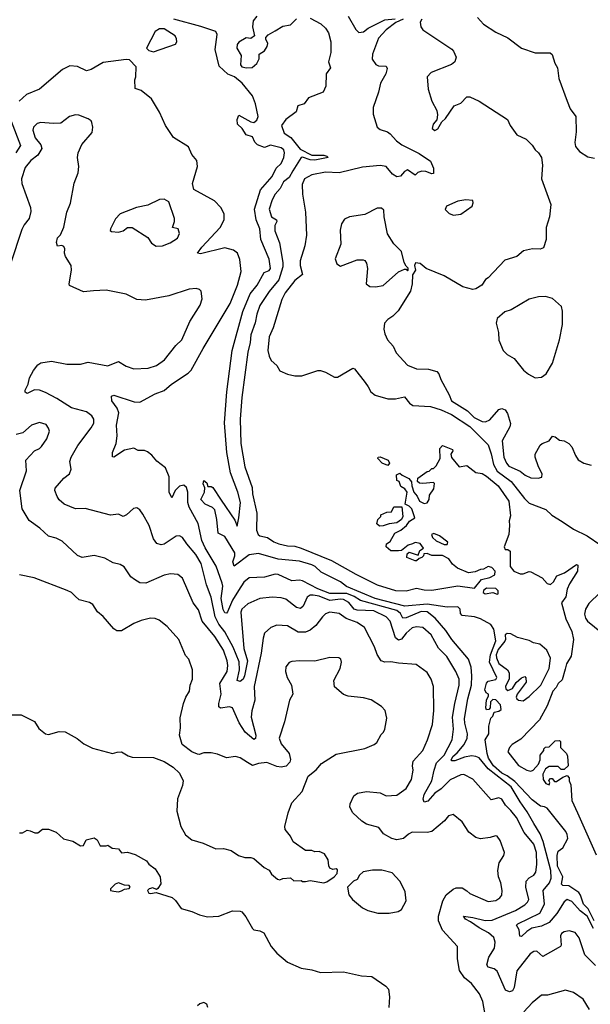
# Model space of a CAD drawing. Extents: x 2086813 to 2278017, y 548126 to 753336.
# Tile 240 of 256: x 2156576 to 2160326, y 655626 to 662102. Entities that reach past the tile are written whole.
import ezdxf

# ---------------------------------------------------------------- set-up
doc = ezdxf.new("R2010")
doc.units = 0

msp = doc.modelspace()

# ---------------------------------------------------------------- linework, layer by layer
at = {"layer": '0CON10XD'}
for points in [[(2158134.2, 662125.8), (2158110, 662095), (2158105.8, 662055), (2158118.8, 661995), (2158095, 661978), (2158065, 661982.5), (2158015, 661954), (2158005, 661938.8), (2158003.5, 661915), (2158032.2, 661865), (2158026.9, 661805), (2158035, 661791.5), (2158065.4, 661784.6), (2158103.3, 661786.7), (2158135, 661812.5), (2158150, 661845), (2158150, 661875), (2158185, 661896.7), (2158202.5, 661925), (2158207.1, 661945), (2158192.5, 661972.5), (2158194, 661985), (2158208.3, 662001.7), (2158255, 662028), (2158305, 662060), (2158355, 662068.8), (2158395, 662108)], [(2158485, 662112), (2158554.4, 662074.4), (2158585, 662046.7), (2158605.7, 662015), (2158621.4, 661955), (2158620, 661885), (2158606, 661825), (2158618, 661785), (2158591.2, 661745), (2158587.5, 661665), (2158571.2, 661625), (2158475, 661587.5), (2158445, 661548.8), (2158404.3, 661535.7), (2158393.8, 661495), (2158324, 661446), (2158296, 661405), (2158313.1, 661355), (2158357.4, 661327.4), (2158419.1, 661249.1), (2158495, 661210.7), (2158575, 661210), (2158593.8, 661205), (2158603.3, 661195), (2158515, 661177.1), (2158485, 661178.8), (2158435, 661196.5), (2158425, 661194.5), (2158371.6, 661108.4), (2158346, 661064), (2158309.8, 661035), (2158288.2, 660991.8), (2158255, 660954.6), (2158235, 660917.8), (2158215.4, 660855.4), (2158231.4, 660805), (2158264, 660785), (2158265.5, 660774.5), (2158251.8, 660748.2), (2158253.6, 660713.6), (2158283.1, 660633.1), (2158305.5, 660505), (2158305.6, 660475), (2158278.9, 660391.1), (2158215, 660313.2), (2158155, 660221.2), (2158133.3, 660165), (2158122.8, 660107.2), (2158095, 660028), (2158091.3, 659978.7), (2158074.2, 659915), (2158036.5, 659616.5), (2158024.8, 659475), (2158029.6, 659315), (2158055, 659160), (2158103.8, 659023.8), (2158105, 658984), (2158135.4, 658855), (2158133, 658745), (2158143, 658715), (2158155, 658706), (2158205, 658696.4), (2158247, 658667), (2158278.6, 658655), (2158335, 658641.6), (2158385, 658638.4), (2158425, 658626), (2158625, 658544), (2158785, 658454.4), (2158925.7, 658385), (2159045, 658347.7), (2159115, 658344), (2159185, 658362.5), (2159235, 658350.9), (2159285, 658349.6), (2159455, 658378.1), (2159565, 658362.9), (2159610.8, 658419.2), (2159665, 658433.3), (2159699.3, 658450.7), (2159700, 658475), (2159678.8, 658498.8), (2159655, 658506), (2159625, 658486.7), (2159603.6, 658486.4), (2159570, 658470), (2159525, 658463.3), (2159453.9, 658493.9), (2159420.7, 658520.7), (2159397.5, 658555), (2159355, 658577.5), (2159285, 658577.5), (2159255, 658590), (2159231.7, 658588.3), (2159230, 658575), (2159220, 658565), (2159201.7, 658558.3), (2159185, 658542.5), (2159175, 658543.3), (2159120, 658565), (2159121.7, 658588.3), (2159135, 658600), (2159195, 658580), (2159205, 658610), (2159230, 658625), (2159207, 658657), (2159175, 658662.5), (2159156.7, 658653.3), (2159130, 658645), (2159085, 658610), (2159065, 658607.5), (2159015, 658607.5), (2158983.8, 658635), (2158986.4, 658653.6), (2159010, 658670), (2159042.5, 658725), (2159080, 658745), (2159117.5, 658775), (2159137, 658803), (2159172.5, 658825), (2159152.5, 658885), (2159135, 658902.5), (2159110, 658915), (2159122.5, 658995), (2159106.4, 659016.4), (2159081.7, 659031.7), (2159070, 659065), (2159055, 659070), (2159053, 659107), (2159075, 659120), (2159090, 659105), (2159133, 659083), (2159151.7, 659061.7), (2159152.5, 659035), (2159167.5, 658995), (2159188.3, 658968.3), (2159203.3, 658935), (2159235, 658920), (2159255, 658923.3), (2159266.7, 658945), (2159270, 658975), (2159297.5, 659015), (2159301.7, 659051.7), (2159295, 659057.5), (2159225, 659050), (2159203, 659053), (2159190, 659065), (2159192.5, 659085), (2159255, 659130), (2159268.3, 659131.7), (2159285, 659150), (2159295, 659150), (2159313, 659167), (2159340, 659215), (2159338.3, 659281.7), (2159355, 659300), (2159420, 659275), (2159422.5, 659265), (2159410, 659245), (2159413, 659223), (2159465, 659160), (2159515, 659168.8), (2159575, 659123.3), (2159615, 659115.8), (2159645, 659098.9), (2159720, 659035), (2159790, 658935), (2159802.3, 658837.7), (2159792.5, 658805), (2159796.2, 658775), (2159790, 658715), (2159761.2, 658635), (2159767.5, 658617.5), (2159785, 658617.5), (2159800, 658605), (2159800, 658505), (2159823.8, 658475), (2159865, 658456.2), (2159885, 658456.7), (2159925, 658472.5), (2159935, 658470), (2160010.3, 658430.3), (2160042.2, 658392.2), (2160065, 658387.1), (2160084.4, 658405), (2160106, 658444), (2160157.3, 658462.7), (2160235, 658518), (2160243.8, 658513.8), (2160241.5, 658475), (2160189.2, 658390.8), (2160174.6, 658355.4), (2160164.7, 658305), (2160137.1, 658265), (2160165, 658160), (2160205, 658077.1), (2160216.3, 658025), (2160200.7, 657915), (2160170.9, 657865), (2160160.7, 657829.3), (2160140.9, 657759.2), (2160114.3, 657735.7), (2160101.4, 657708.6), (2160080.9, 657685), (2160042.4, 657587.6), (2159993.4, 657496.6), (2159870.4, 657369.6), (2159812.7, 657335), (2159795.7, 657315), (2159783.3, 657285), (2159855, 657195.7), (2159908.8, 657165), (2159935, 657159.2), (2159950, 657165), (2159986.7, 657205), (2159996.4, 657233.6), (2159997.5, 657265), (2160020, 657295), (2160020, 657305), (2160033, 657317), (2160055, 657320), (2160095, 657357.5), (2160125, 657360), (2160130, 657355), (2160130, 657315), (2160170, 657275), (2160177, 657257), (2160180, 657195), (2160155, 657170), (2160135, 657170), (2160115, 657190), (2160055, 657190), (2160032.5, 657175), (2160015, 657140), (2160017.5, 657105), (2160035, 657077.5), (2160055, 657070), (2160060, 657085), (2160053, 657097), (2160065, 657110), (2160075, 657110), (2160091.7, 657091.7), (2160105, 657090), (2160145, 657120), (2160175, 657130), (2160187.5, 657115), (2160187.5, 657095), (2160198.3, 657068.3), (2160206, 656965), (2160241.2, 656885), (2160365, 656608.8)], [(2158734.7, 662125), (2158786.2, 662036.2), (2158805, 662018), (2158835, 662020.6), (2158866.7, 662045), (2158975, 662100.5), (2159043.1, 662106.9)], [(2159585.8, 662115), (2159625, 662072.5), (2159705, 662018.6), (2159785, 661981.2), (2159874.2, 661914.2), (2159965, 661883.8), (2160063, 661883), (2160075, 661872.5), (2160093.8, 661815), (2160111.2, 661785), (2160118.8, 661715), (2160173.5, 661565), (2160194.7, 661514.7), (2160230.6, 661465), (2160233.3, 661365), (2160224.4, 661294.4), (2160228.3, 661268.3), (2160256.2, 661235), (2160310.6, 661200.6), (2160355, 661190.5)], [(2160352.9, 656175), (2160312.6, 656252.6), (2160282.7, 656285), (2160262.9, 656342.9), (2160250, 656360), (2160185, 656403.8), (2160145, 656407.8), (2160137.8, 656415), (2160146.9, 656465), (2160110.8, 656535), (2160107.9, 656605), (2160115, 656633.8), (2160146, 656655), (2160178.8, 656715), (2160175, 656742.5), (2160165, 656761.2), (2160042.4, 656915), (2160025, 656925.2), (2159999.1, 656929.2), (2159945, 656970.2), (2159830.7, 657090.7), (2159779.1, 657129.1), (2159745, 657146.4), (2159689.4, 657195), (2159657.6, 657245), (2159647.5, 657275), (2159636.2, 657365), (2159660, 657405), (2159660, 657455), (2159673, 657507), (2159685, 657520), (2159693.8, 657546.2), (2159725, 657553.3), (2159740, 657565), (2159736.2, 657595), (2159705, 657627.5), (2159685, 657630), (2159670, 657615), (2159667.5, 657575), (2159660, 657565), (2159643.3, 657563.3), (2159640, 657575), (2159643.3, 657625), (2159657.5, 657655), (2159657.5, 657665), (2159642.5, 657675), (2159634.1, 657694.1), (2159643, 657737), (2159655, 657750), (2159705, 657762.5), (2159712.5, 657775), (2159664, 657875), (2159671.4, 657925), (2159705.7, 658015.7), (2159692.4, 658092.4), (2159673.5, 658123.5), (2159605, 658160.6), (2159565, 658173.3), (2159485, 658183.1), (2159474, 658195), (2159470, 658225), (2159455, 658239.5), (2159385, 658236.6), (2159255, 658257.6), (2159106.4, 658243.6), (2158913.1, 658295), (2158724.4, 658374.4), (2158685, 658404.3), (2158556.7, 658466.7), (2158517.9, 658505), (2158495, 658516.2), (2158415, 658540.5), (2158275, 658553.6), (2158145, 658589.8), (2158085, 658580.9), (2157985, 658506.2), (2157976.9, 658535), (2157990.5, 658575), (2157990.5, 658595), (2157925, 658702.5), (2157881.2, 658725), (2157872.5, 658815), (2157857.5, 658877.5), (2157843.2, 658893.2), (2157795, 658915.8), (2157766.2, 658945), (2157791.2, 658995), (2157793, 659023), (2157780.5, 659049.5), (2157785, 659070), (2157805.8, 659055.8), (2157811.2, 659031.2), (2157835, 659031.2), (2157845, 659023.8), (2157900.8, 658940.8), (2157989.3, 658809.3), (2158005, 658770), (2158016.7, 658825), (2158025.9, 658925), (2158010, 658995), (2157961.5, 659121.5), (2157937.8, 659255), (2157921, 659451), (2157936.4, 659653.6), (2157972.8, 659925), (2158041.8, 660181.8), (2158091.6, 660298.4), (2158135.8, 660355), (2158181.8, 660438.2), (2158215, 660451.5), (2158224.6, 660465), (2158215, 660527.5), (2158161.7, 660655), (2158153.3, 660725), (2158129.3, 660785), (2158118.9, 660855), (2158158.1, 660981.9), (2158235, 661070), (2158262.5, 661125), (2158295, 661155.4), (2158311.7, 661195), (2158316.5, 661225), (2158310.8, 661245), (2158295, 661258.1), (2158225, 661275.5), (2158185, 661261.5), (2158138, 661278), (2158120.7, 661295), (2158105, 661330), (2158064.5, 661344.5), (2158037.5, 661385), (2158006.2, 661415), (2158004.1, 661445.9), (2158015, 661472.5), (2158095, 661430), (2158115, 661426), (2158135, 661441.4), (2158142.5, 661465), (2158125, 661548), (2158105, 661601.1), (2158037.1, 661685), (2157986.6, 661725), (2157944.3, 661744.3), (2157887.6, 661795), (2157859.4, 661905), (2157873.1, 662005), (2157865, 662024), (2157767.2, 662057.2), (2157589.7, 662105)], [(2159095.8, 662105), (2159047.6, 662082.4), (2158985.4, 662035), (2158935, 661979.2), (2158893.9, 661875), (2158892.7, 661842.7), (2158917.3, 661807.3), (2158935, 661797.5), (2158985, 661795.8), (2158991.2, 661781.2), (2158982.2, 661745), (2158948.1, 661685), (2158934.5, 661625), (2158899.1, 661525), (2158899.1, 661479.1), (2158926.2, 661395), (2158945, 661378.8), (2158992.5, 661365), (2159011.7, 661351.7), (2159052.9, 661305), (2159087.7, 661277.7), (2159201.9, 661221.9), (2159275, 661171.1), (2159295, 661124), (2159295, 661090.8), (2159285, 661087.5), (2159245, 661103.5), (2159220, 661105), (2159193.3, 661096.7), (2159175, 661078.8), (2159125, 661114.3), (2159105, 661102.2), (2159078.1, 661071.9), (2159055, 661067.4), (2159026.5, 661085), (2158985.3, 661135.3), (2158945, 661142.4), (2158829.2, 661130.8), (2158676.5, 661093.5), (2158585, 661098.3), (2158495, 661082.1), (2158448.6, 661055), (2158433, 661017), (2158435.3, 660955), (2158454.7, 660835.3), (2158461.1, 660685), (2158450.8, 660615), (2158418.2, 660515), (2158419.6, 660485), (2158435.4, 660425), (2158385, 660385.5), (2158320.6, 660305), (2158297.9, 660262.1), (2158242.6, 660075), (2158216.4, 660016.4), (2158205.7, 659925), (2158215, 659887.5), (2158229.5, 659859.5), (2158265, 659827.5), (2158285, 659792.5), (2158335, 659770), (2158385, 659760), (2158430.7, 659759.3), (2158535, 659793.8), (2158553.9, 659793.9), (2158585, 659783.8), (2158645, 659751.2), (2158665, 659750), (2158765, 659808.8), (2158776.7, 659805), (2158845.6, 659715), (2158867.3, 659687.3), (2158883.2, 659653.2), (2158913, 659633), (2158995, 659607.6), (2159045, 659608.9), (2159105, 659620.6), (2159138.6, 659578.6), (2159160.8, 659565), (2159275, 659556.4), (2159345, 659534.8), (2159413.3, 659505), (2159535, 659426), (2159655, 659305.5), (2159675.2, 659245.2), (2159689.2, 659175), (2159715, 659131.6), (2159805.2, 659065), (2159893.1, 658953.1), (2159925, 658922.3), (2160035, 658880.4), (2160073, 658843), (2160141.5, 658801.5), (2160215, 658751.5), (2160305, 658707.5), (2160395.4, 658645)], [(2159218.1, 662105), (2159208.6, 662085), (2159212.5, 662055), (2159225.8, 662035), (2159416.8, 661906.8), (2159428, 661895), (2159444, 661855), (2159436.2, 661825), (2159415, 661806), (2159280, 661755), (2159254, 661725), (2159260, 661645), (2159285.8, 661565), (2159317.5, 661505), (2159322.5, 661475), (2159317, 661443), (2159293.3, 661415), (2159287.5, 661385), (2159305, 661373.8), (2159325, 661383.3), (2159351.2, 661428.8), (2159375, 661452.5), (2159432.5, 661535), (2159475, 661552.5), (2159515, 661593.3), (2159535, 661593.3), (2159595, 661566.7), (2159782.5, 661445), (2159798.8, 661405), (2159843.4, 661343.4), (2159905.6, 661315.6), (2159945, 661276), (2159964.2, 661245), (2159986.2, 661225), (2160005.7, 661195.7), (2160012.5, 661145), (2160006, 661055), (2160068, 660885), (2160058.8, 660805), (2160036.7, 660735), (2160036.2, 660655), (2160019.2, 660600.8), (2159997.7, 660592.3), (2159946.4, 660593.6), (2159888.3, 660581.7), (2159842.5, 660545), (2159765, 660518.8), (2159655, 660403.3), (2159637, 660393), (2159613.3, 660355), (2159575, 660331.2), (2159555, 660326.7), (2159487.5, 660345), (2159366.8, 660416.8), (2159247.5, 660465), (2159208.8, 660498.8), (2159178.3, 660501.7), (2159170, 660485), (2159177.5, 660455), (2159157, 660423), (2159156.2, 660365), (2159143.8, 660315), (2159063.6, 660186.4), (2159029.3, 660150.7), (2158995, 660130), (2158972.5, 660105), (2158968.8, 660065), (2158976.2, 660035), (2158993.8, 659995), (2159030, 659955), (2159050.9, 659910.9), (2159125, 659828.8), (2159185, 659804.4), (2159262.6, 659802.6), (2159318.3, 659788.3), (2159331.8, 659771.8), (2159344, 659734), (2159399.2, 659635), (2159415, 659594.3), (2159519.8, 659529.8), (2159563.6, 659485), (2159615, 659459.3), (2159636.6, 659456.6), (2159665, 659470), (2159725, 659538.5), (2159745, 659543.5), (2159766.9, 659535), (2159781.9, 659511.9), (2159801.5, 659445), (2159797.4, 659422.6), (2159747.4, 659332.6), (2159758, 659225), (2159775, 659185.7), (2159791.1, 659165), (2159865, 659131.5), (2159899.2, 659105), (2159935, 659088.1), (2159983.6, 659086.4), (2160008.3, 659091.7), (2160010, 659115), (2159985, 659160), (2159963.3, 659225), (2159963.3, 659245), (2159997, 659303), (2160010, 659315), (2160055, 659332.5), (2160077, 659363), (2160095, 659358.8), (2160125, 659336.2), (2160155, 659332.5), (2160185, 659313.3), (2160205, 659292.5), (2160228.8, 659235), (2160247, 659207), (2160285, 659184.4), (2160332.4, 659172.4)], [(2157455, 661890), (2157598.8, 661941.2), (2157607.5, 661955), (2157606.7, 661975), (2157596.7, 661995), (2157525, 662040.8), (2157495, 662042), (2157465.7, 662024.3), (2157410, 661915), (2157425, 661900), (2157455, 661890)], [(2160348.3, 656125), (2160304.9, 656205), (2160260.1, 656240.1), (2160205, 656302.2), (2160175, 656315.3), (2160155, 656298.8), (2160106.5, 656223.5), (2160055, 656164), (2160005, 656139.6), (2159942.7, 656127.3), (2159908.9, 656105), (2159875, 656071.9), (2159863.7, 656073.7), (2159859.5, 656115), (2159841.9, 656145), (2159849.2, 656155), (2159995, 656225.3), (2160024.9, 656285), (2160017.1, 656375), (2160059, 656425), (2160069.6, 656455), (2160067.9, 656505), (2160015.5, 656695.5), (2159996.4, 656746.4), (2159954.3, 656815), (2159911.9, 656891.9), (2159865, 656956.7), (2159807.2, 657055), (2159654.8, 657174.8), (2159595, 657246.3), (2159575, 657256.4), (2159545, 657259.7), (2159499.1, 657250.9), (2159435, 657226.6), (2159416, 657226), (2159411.9, 657231.9), (2159422.4, 657255), (2159451.3, 657278.7), (2159497.5, 657335), (2159516.2, 657375), (2159518.5, 657405), (2159501, 657475), (2159500, 657505), (2159521.9, 657635), (2159544.8, 657725), (2159548.7, 657785), (2159542.5, 657842.5), (2159526.3, 657896.3), (2159415.9, 658025.9), (2159375.8, 658085), (2159306.8, 658165), (2159255, 658206.8), (2159215, 658209.4), (2159115, 658166.7), (2159095, 658164.6), (2159079.6, 658195), (2159055, 658215.4), (2158815, 658280.7), (2158775, 658308.2), (2158726.9, 658326.9), (2158615, 658328.1), (2158535, 658357.4), (2158435, 658410.4), (2158414.1, 658415.9), (2158365, 658410.9), (2158275, 658452.7), (2158254.6, 658455.4), (2158185, 658434.1), (2158085, 658430.3), (2158048.7, 658401.3), (2158013.2, 658346.8), (2157975.3, 658284.7), (2157942.4, 658207.6), (2157935, 658198.5), (2157925, 658200.9), (2157913.4, 658223.3), (2157899.3, 658295), (2157910.5, 658375), (2157907.5, 658395), (2157867.3, 658507.3), (2157795, 658627.1), (2157772.5, 658675), (2157748.2, 658788.2), (2157688.6, 658895), (2157681.8, 658925), (2157680, 658995), (2157671.5, 659025), (2157655, 659040.9), (2157625, 659033.8), (2157597.3, 659005), (2157575, 658956.7), (2157558.9, 658995), (2157558.6, 659095), (2157534.4, 659154.4), (2157477, 659197), (2157445, 659237.9), (2157415, 659259.1), (2157395, 659267.5), (2157355, 659267.1), (2157325, 659283.5), (2157265, 659269.6), (2157195, 659224.2), (2157186.4, 659226.4), (2157185.6, 659255), (2157209.4, 659315), (2157215.5, 659365), (2157210.9, 659435), (2157226.5, 659515), (2157216.8, 659546.8), (2157181.5, 659595), (2157178, 659625), (2157195, 659632.9), (2157327.9, 659587.9), (2157365, 659586.2), (2157465, 659640.6), (2157525, 659662), (2157574.2, 659705), (2157683.8, 659776.2), (2157703.7, 659796.3), (2157780.8, 659939.2), (2157959.6, 660235), (2158006.2, 660355), (2158030.9, 660445), (2158023.6, 660523.6), (2158006.9, 660565), (2157982, 660585), (2157925, 660601.2), (2157765, 660561.1), (2157744.2, 660565), (2157772.7, 660605), (2157892.5, 660735), (2157919.2, 660785), (2157920, 660825), (2157897.2, 660867.2), (2157855, 660910), (2157719.2, 660985), (2157711.4, 661025), (2157744.3, 661135), (2157740.8, 661175), (2157708.1, 661215), (2157684.6, 661264.6), (2157586.9, 661326.9), (2157535, 661405.6), (2157494.4, 661494.4), (2157441.7, 661581.7), (2157375, 661636.7), (2157335, 661650), (2157332.5, 661705), (2157340, 661725), (2157341.7, 661791.7), (2157298, 661838), (2157275, 661840), (2157125, 661819.1), (2157045, 661773.3), (2157015.6, 661764.4), (2156955, 661793.2), (2156905, 661798.6), (2156857.1, 661772.9), (2156705, 661644.3), (2156620.2, 661609.8), (2156572.5, 661565)], [(2160359.7, 655879.7), (2160291.3, 655951.3), (2160252.3, 656062.3), (2160226.9, 656096.9), (2160187.9, 656107.9), (2160155, 656101.8), (2160137.9, 656092.1), (2160129.6, 656075), (2160134.5, 656015), (2160130.8, 656005), (2160115, 655996.2), (2160015, 655939.4), (2159975, 655975.5), (2159955, 655973.6), (2159931.5, 655958.5), (2159844, 655845), (2159825, 655736.2), (2159815.3, 655715), (2159795, 655706.9), (2159769.4, 655719.4), (2159713.5, 655843.5), (2159695, 655858.7), (2159655, 655870.5), (2159647.3, 655885), (2159658.9, 655935), (2159696.5, 655995), (2159700.7, 656035), (2159693.1, 656065), (2159657.9, 656095), (2159595, 656127.5), (2159539, 656169), (2159505.6, 656185), (2159493.8, 656205), (2159555, 656197.2), (2159635, 656177.3), (2159680.6, 656179.4), (2159835, 656243.3), (2159895, 656279.6), (2159913.2, 656296.8), (2159921.3, 656315), (2159901.8, 656395), (2159905.3, 656434.7), (2159925, 656457.8), (2159955, 656475.7), (2159968.2, 656495), (2159974.6, 656545.4), (2159971.9, 656625), (2159955, 656679.1), (2159891.1, 656755), (2159841.9, 656855), (2159805, 656901.2), (2159768.2, 656935), (2159744, 656975), (2159725, 656983.1), (2159675, 656971.1), (2159555, 657106), (2159495, 657136), (2159475, 657135.6), (2159405, 657102.7), (2159347.1, 657042.9), (2159305, 657013.2), (2159259, 656961), (2159235, 656955.8), (2159228.5, 656975), (2159234.3, 657005), (2159284.8, 657095.2), (2159300.5, 657165), (2159316.2, 657213.8), (2159365, 657263.3), (2159418, 657365), (2159427.6, 657435), (2159420.6, 657515), (2159435.3, 657605), (2159465.2, 657725), (2159464, 657765), (2159443.5, 657815), (2159382.6, 657912.6), (2159328.2, 657968.2), (2159280.4, 658055), (2159225, 658104.5), (2159185, 658108.8), (2159155, 658100.9), (2159115, 658065.9), (2159085, 658027.3), (2159065, 658020.4), (2159045.2, 658035.2), (2159010.7, 658145), (2158985.4, 658175), (2158903.1, 658213.1), (2158795, 658218), (2158774.8, 658225), (2158738.1, 658268.1), (2158705, 658287.2), (2158685, 658290.6), (2158615, 658280.9), (2158545, 658310.7), (2158505, 658317.6), (2158484.3, 658315.7), (2158466.1, 658303.9), (2158440, 658245), (2158420.8, 658229.2), (2158395, 658236.1), (2158325, 658291.2), (2158295, 658299.6), (2158235, 658303.8), (2158155, 658294.6), (2158075, 658259.6), (2158036.2, 658225), (2158028.8, 658205), (2158049.2, 657965), (2158074, 657885), (2158054, 657785), (2158045, 657763.1), (2158025, 657748.5), (2158004.6, 657755), (2158020.2, 657825), (2158017.9, 657877.9), (2157979.1, 657975), (2157951.9, 658021.9), (2157925, 658075.7), (2157883.6, 658125), (2157860.3, 658175), (2157835, 658304.2), (2157803.4, 658385), (2157768.8, 658525), (2157733.4, 658585), (2157673.2, 658653.2), (2157645, 658696.2), (2157625.9, 658705.9), (2157605, 658704.2), (2157525, 658652.2), (2157505, 658647.8), (2157476.8, 658656.8), (2157456.1, 658686.1), (2157427.3, 658775), (2157385, 658850), (2157365, 658877.5), (2157345, 658890), (2157323.9, 658886.1), (2157276.7, 658845), (2157255, 658834), (2157225, 658848.8), (2157171.7, 658841.7), (2157005, 658886.9), (2156943.3, 658883.3), (2156868, 658915), (2156835, 658944.2), (2156821.4, 658965), (2156807.1, 659005), (2156809.1, 659020.9), (2156864.6, 659085.4), (2156902.5, 659115), (2156914.2, 659145), (2156905.8, 659195), (2156914.4, 659225), (2156958.6, 659301.4), (2157045, 659416.2), (2157062.4, 659447.6), (2157063.3, 659475), (2157050.6, 659495), (2157015, 659521.5), (2156915, 659549.2), (2156819.6, 659609.6), (2156745, 659648.5), (2156705, 659663.8), (2156672.7, 659667.3), (2156623.9, 659643.9), (2156612.4, 659652.4), (2156611.8, 659665), (2156632, 659705), (2156640.8, 659745), (2156667.1, 659795), (2156695, 659832.5), (2156715, 659845.6), (2156785, 659856.4), (2156885, 659836.1), (2156975, 659836.2), (2157025, 659850), (2157154.4, 659825.6), (2157225, 659854), (2157275, 659822), (2157325, 659804.2), (2157419.8, 659810.2), (2157475, 659828.1), (2157526.7, 659865), (2157601.1, 659958.9), (2157640.5, 659995), (2157694.1, 660115.9), (2157762.2, 660225), (2157774.2, 660265), (2157768.8, 660315), (2157757, 660327), (2157735, 660334.2), (2157690.3, 660329.7), (2157555, 660284.3), (2157403, 660257), (2157345, 660260.8), (2157275, 660297.1), (2157145, 660321.8), (2157061.1, 660318.9), (2156995, 660310.6), (2156903.5, 660353.5), (2156900, 660365), (2156915.7, 660455), (2156914.2, 660485), (2156875.8, 660545), (2156869.2, 660565), (2156872, 660595), (2156865, 660610), (2156853, 660617), (2156825, 660612.5), (2156818, 660635), (2156825, 660666.7), (2156843.6, 660686.4), (2156865, 660737.5), (2156884.4, 660835), (2156910.5, 660895), (2156933.8, 661026.2), (2156959.2, 661095), (2156964.3, 661135), (2156954.5, 661195), (2156960, 661225), (2156985, 661280), (2157051.5, 661358.5), (2157056.9, 661395), (2157050.8, 661425), (2157045, 661436.2), (2157025, 661450), (2156965, 661474), (2156943.2, 661476.8), (2156903.8, 661465), (2156845, 661420), (2156795, 661417.8), (2156714.2, 661425.8), (2156691.2, 661418.8), (2156665.8, 661394.2), (2156662.5, 661375), (2156676.9, 661325), (2156715, 661279.4), (2156720.7, 661255), (2156695, 661210.6), (2156648.9, 661175), (2156611.3, 661128.7), (2156588.4, 661055), (2156589.2, 661025), (2156646, 660866), (2156649.3, 660840.7), (2156637.1, 660795), (2156605, 660752.5), (2156589.4, 660720.6), (2156515, 660496.2)], [(2156519.5, 661435), (2156580, 661275), (2156550, 661225)], [(2157471.7, 660611.7), (2157515, 660613.8), (2157565.6, 660634.4), (2157612.5, 660665), (2157626.7, 660695), (2157616.4, 660726.4), (2157580, 660735), (2157592.5, 660775), (2157592.5, 660795), (2157555, 660903.3), (2157525, 660921.2), (2157495, 660918), (2157418.8, 660881.2), (2157344.3, 660865.7), (2157235, 660823.8), (2157205, 660792.5), (2157172.5, 660725), (2157170, 660715), (2157178.3, 660708.3), (2157225, 660703.3), (2157255, 660713.3), (2157284.2, 660735.8), (2157314.1, 660734.1), (2157418.8, 660668.8), (2157442.3, 660632.3), (2157471.7, 660611.7)], [(2159426.1, 660816.1), (2159475, 660821.4), (2159548.8, 660875), (2159556.4, 660896.4), (2159553.3, 660913.3), (2159507.7, 660917.7), (2159455, 660906.9), (2159382, 660875), (2159372.7, 660852.7), (2159397.7, 660827.7), (2159426.1, 660816.1)], [(2158915, 660343.8), (2158965.8, 660354.2), (2159065, 660443.3), (2159105, 660460), (2159115, 660460), (2159125, 660450), (2159130, 660455), (2159128.3, 660468.3), (2159115, 660480), (2159103.6, 660503.6), (2159085, 660577.5), (2159035, 660627.5), (2158992.3, 660692.3), (2158971.2, 660805), (2158969.3, 660849.3), (2158953, 660863), (2158925, 660862.5), (2158845, 660820), (2158744.3, 660805.7), (2158710.5, 660789.5), (2158690.5, 660759.5), (2158682.3, 660717.7), (2158687.1, 660625), (2158648.8, 660528.8), (2158661.2, 660495), (2158685, 660481.2), (2158795, 660521.2), (2158833, 660523), (2158845, 660517.5), (2158855, 660500), (2158861.2, 660465), (2158853.8, 660363.8), (2158876.1, 660346.1), (2158915, 660343.8)], [(2159965, 659746.2), (2160005, 659751.2), (2160037.3, 659772.7), (2160077.7, 659842.3), (2160122.9, 659995), (2160144.3, 660095.7), (2160143.9, 660183.9), (2160136.1, 660216.1), (2160078.3, 660268.3), (2160031.7, 660281.7), (2159985, 660278.1), (2159925, 660263.1), (2159806.8, 660193.2), (2159765, 660179.2), (2159715, 660136.2), (2159708.6, 660105), (2159721.9, 660045), (2159724.4, 659994.4), (2159753.8, 659925), (2159779.4, 659899.4), (2159825, 659873.8), (2159887.3, 659797.3), (2159919.5, 659769.5), (2159965, 659746.2)], [(2159636.7, 655545), (2159619.4, 655645), (2159598, 655695), (2159545, 655762), (2159499.2, 655799.2), (2159467.3, 655847.3), (2159453.5, 655925), (2159452.5, 656005), (2159355, 656113.1), (2159329.5, 656175), (2159329.2, 656205), (2159356.8, 656305), (2159379.5, 656345), (2159425, 656383.1), (2159445, 656390.5), (2159485, 656391.9), (2159515, 656372), (2159535, 656354.2), (2159655, 656300.8), (2159705, 656308.1), (2159730.8, 656325), (2159745, 656343.8), (2159748.1, 656375), (2159738.5, 656425), (2159722.2, 656465), (2159718.5, 656505), (2159727.5, 656555), (2159758.6, 656605), (2159761.4, 656625), (2159735, 656702.5), (2159715, 656731.2), (2159703.6, 656733.6), (2159668.1, 656721.9), (2159605, 656714.3), (2159575, 656721.9), (2159528.8, 656758.8), (2159485, 656825.8), (2159425, 656874), (2159395, 656864.2), (2159368, 656832), (2159285, 656761.5), (2159255, 656754.5), (2159155, 656757.1), (2159131.4, 656745), (2159097.5, 656715), (2159055, 656707.3), (2159022, 656715), (2158967.4, 656747.4), (2158937.4, 656787.4), (2158855, 656810.4), (2158825, 656829.2), (2158764.5, 656885), (2158745, 656922.5), (2158747.5, 656945), (2158772.7, 656997.3), (2158796.8, 657013.2), (2158855, 657025.8), (2158945.4, 657015.4), (2158985, 656996), (2159055, 657000), (2159115, 657044.4), (2159151.8, 657105), (2159162.5, 657165), (2159157.9, 657195), (2159162.5, 657225), (2159226.1, 657293.9), (2159257.1, 657365), (2159288.8, 657465), (2159297.4, 657557.4), (2159295.4, 657715), (2159281.2, 657765), (2159255, 657808.6), (2159181.4, 657861.4), (2159065, 657868.2), (2159015, 657878.2), (2158975, 657875.3), (2158952.2, 657885), (2158926, 657926), (2158907.3, 657977.3), (2158843.1, 658103.1), (2158795, 658136.2), (2158722.5, 658162.5), (2158675, 658196.9), (2158615, 658204.4), (2158586.8, 658193.2), (2158566, 658175), (2158522.7, 658117.3), (2158485, 658086.4), (2158455, 658073.8), (2158405, 658073.5), (2158335, 658115.4), (2158265, 658118.9), (2158225.4, 658104.6), (2158185, 658066), (2158175.3, 658034.7), (2158162.6, 657935), (2158115.9, 657715), (2158121.2, 657625), (2158100.6, 657555), (2158096.6, 657515), (2158126.8, 657396.8), (2158126.2, 657373.8), (2158115, 657367.3), (2158057.7, 657415), (2158017.9, 657477.9), (2157974.7, 657574.7), (2157955, 657581.8), (2157895, 657572.2), (2157885, 657581.4), (2157884.1, 657605), (2157901, 657665), (2157890.6, 657735), (2157938.9, 657815), (2157942.8, 657855), (2157938.5, 657885), (2157914.6, 657955), (2157859.2, 658045), (2157776.1, 658146.1), (2157750.8, 658220.8), (2157715.3, 658265.3), (2157645, 658428.8), (2157615, 658452.5), (2157565.8, 658455.8), (2157525, 658447.1), (2157405, 658394.5), (2157365, 658397.1), (2157330.6, 658420.6), (2157305, 658438), (2157261.9, 658501.9), (2157235, 658517.5), (2157189.8, 658529.8), (2157135, 658560.6), (2157065, 658577.5), (2156986.2, 658563.8), (2156955, 658578.1), (2156855, 658670.8), (2156815, 658691.4), (2156765, 658705.6), (2156707.4, 658757.4), (2156638, 658808), (2156592.5, 658885), (2156575.5, 659005), (2156620.8, 659135), (2156615.8, 659204.2), (2156673.2, 659266.8), (2156705, 659281.4), (2156718.6, 659295), (2156753.8, 659345), (2156771.2, 659395), (2156765.9, 659415.9), (2156749.5, 659439.5), (2156705, 659452.5), (2156653.3, 659435), (2156596.2, 659383.8), (2156552.3, 659372.3)], [(2158995, 659170), (2158957.5, 659185), (2158930, 659215), (2158932.5, 659225), (2158945, 659226.7), (2158996.7, 659205), (2159006.7, 659185), (2158995, 659170)], [(2158940.7, 658770.7), (2158922.5, 658785), (2158930, 658815), (2158950, 658835), (2158950, 658845), (2158988.3, 658861.7), (2159020, 658865), (2159035, 658897.5), (2159087.5, 658897.5), (2159093.3, 658835), (2159086.4, 658813.6), (2159055, 658792.5), (2159003.6, 658786.4), (2158965, 658772.5), (2158940.7, 658770.7)], [(2159385, 658650), (2159390, 658665), (2159335.8, 658705.8), (2159297, 658723), (2159283.3, 658715), (2159288.8, 658695), (2159313, 658673), (2159365, 658650), (2159385, 658650)], [(2158575, 656423.8), (2158595, 656431.2), (2158642.5, 656465), (2158662.5, 656485), (2158665, 656510), (2158655, 656517.5), (2158635, 656512.5), (2158615, 656520), (2158607, 656537), (2158603.3, 656575), (2158580, 656615), (2158545, 656630), (2158515, 656627.5), (2158495, 656637.5), (2158455, 656637.5), (2158372.5, 656695), (2158355, 656732.5), (2158320, 656775), (2158319.2, 656795), (2158340.8, 656885), (2158365, 656950), (2158432, 657025), (2158472.5, 657125), (2158525, 657168), (2158560.3, 657209.7), (2158655, 657270), (2158845, 657308), (2158905.7, 657334.3), (2158922.3, 657347.7), (2158950.8, 657399.2), (2158966.2, 657415), (2158976, 657435), (2158988.3, 657508.3), (2158977, 657557), (2158954.3, 657584.3), (2158885, 657628.1), (2158835, 657641.5), (2158735, 657653.3), (2158705, 657663.1), (2158645, 657713.3), (2158640, 657755), (2158681.2, 657835), (2158690, 657875), (2158686.2, 657895), (2158672.5, 657905), (2158615, 657906.7), (2158515, 657882.5), (2158414.5, 657885.5), (2158365, 657880.8), (2158347.1, 657872.9), (2158326, 657845), (2158322.5, 657815), (2158334, 657775), (2158361.4, 657725), (2158370.8, 657665), (2158348.6, 657625), (2158315.6, 657484.4), (2158280.6, 657375), (2158295, 657338), (2158347.5, 657275), (2158356, 657235), (2158351.7, 657218.3), (2158327.7, 657192.3), (2158295, 657186.2), (2158265, 657188.8), (2158200, 657215), (2158145, 657209.4), (2158105, 657195.8), (2158073.8, 657215), (2158025, 657245.6), (2157995, 657256), (2157935, 657246), (2157875, 657271.2), (2157835, 657280), (2157785, 657280), (2157755, 657267.5), (2157745, 657270), (2157706.4, 657286.4), (2157643.3, 657335), (2157626.7, 657395), (2157633.3, 657445), (2157630.5, 657509.5), (2157652.5, 657605), (2157667.5, 657645), (2157692.5, 657685), (2157696.7, 657725), (2157711.2, 657765), (2157711.2, 657825), (2157686.7, 657895), (2157665, 657920), (2157622.5, 658025), (2157545, 658110.8), (2157492.4, 658152.4), (2157465, 658162.9), (2157435, 658164.3), (2157375, 658150), (2157325, 658130), (2157245, 658081.2), (2157215, 658081.2), (2157194.5, 658094.5), (2157125, 658176.2), (2157087.3, 658207.3), (2157056.2, 658255), (2157035, 658268.6), (2156965.5, 658285.5), (2156939.2, 658309.2), (2156915, 658333.6), (2156888, 658348), (2156671.3, 658431.3), (2156575, 658450.8)], [(2159715, 658323.3), (2159720, 658325), (2159720, 658345), (2159705, 658360), (2159645, 658362.5), (2159625, 658346.7), (2159622, 658335), (2159635.6, 658324.4), (2159685, 658333.8), (2159715, 658323.3)], [(2160390.5, 658335), (2160317.3, 658262.7), (2160294.7, 658225.3), (2160288, 658192), (2160294.6, 658165), (2160307.3, 658145), (2160400, 658070)], [(2159885, 657622), (2159925, 657650), (2160000.8, 657725), (2160056.9, 657835), (2160065, 657901.2), (2160040.9, 657955), (2159995, 657994.7), (2159952.9, 658002.9), (2159925, 658018.2), (2159848.8, 658038.8), (2159805, 658061.4), (2159780, 658065), (2159766.7, 658055), (2159768.8, 658025), (2159764, 658015), (2159720.6, 657959.4), (2159708.1, 657925), (2159710, 657905), (2159725, 657866.7), (2159781.2, 657825), (2159794, 657805), (2159792.9, 657767.1), (2159770, 657715), (2159771.2, 657701.2), (2159785, 657690), (2159815, 657702.5), (2159838.3, 657741.7), (2159875, 657773.3), (2159895, 657782.5), (2159903.6, 657773.6), (2159903.8, 657745), (2159846.7, 657665), (2159840, 657645), (2159842.5, 657635), (2159855, 657626.7), (2159885, 657622)], [(2156525, 657528.8), (2156585, 657530), (2156673.3, 657485), (2156700.5, 657440.5), (2156745, 657404.2), (2156765, 657400), (2156835, 657420.6), (2156875, 657417.1), (2156954.4, 657374.4), (2156998, 657338), (2157055, 657310), (2157185, 657274.2), (2157215.7, 657284.3), (2157245, 657285.6), (2157289.3, 657259.3), (2157315, 657251.4), (2157455, 657248.6), (2157525, 657221.8), (2157585.3, 657185.3), (2157625.3, 657145.3), (2157650, 657095), (2157645.5, 657064.5), (2157613.6, 656976.4), (2157607.5, 656895), (2157633.9, 656793.9), (2157665, 656741.2), (2157707, 656707), (2157782.5, 656685), (2157865, 656648.8), (2157915, 656650), (2157965, 656636.7), (2158014.1, 656604.1), (2158055, 656590), (2158095, 656590), (2158115, 656583.8), (2158182.5, 656525), (2158215, 656507.5), (2158230.7, 656480.7), (2158269.3, 656449.3), (2158285, 656443.3), (2158305, 656453.3), (2158355, 656457.5), (2158378.3, 656438.3), (2158425, 656440), (2158435, 656433.3), (2158455, 656432.5), (2158485, 656440), (2158575, 656423.8)], [(2156575, 656753.3), (2156595, 656752.5), (2156625, 656770), (2156645, 656767.5), (2156675, 656752.5), (2156695, 656752.5), (2156725, 656777.5), (2156765, 656777.5), (2156815, 656756.7), (2156863.9, 656713.9), (2156925, 656697.5), (2156975, 656667.5), (2156995, 656670), (2157011.7, 656708.3), (2157065, 656720), (2157085, 656707.5), (2157105, 656667.5), (2157143, 656667), (2157155, 656672.5), (2157183, 656653), (2157225, 656647.5), (2157245, 656622.5), (2157285, 656626.7), (2157335, 656610), (2157409.5, 656569.5), (2157425, 656547.5), (2157465, 656517.5), (2157500, 656465), (2157503, 656417), (2157483, 656387), (2157475, 656380), (2157450.7, 656390.7), (2157427.5, 656385), (2157416.7, 656375), (2157425, 656357.5), (2157435, 656353.8), (2157471.7, 656361.7), (2157577.1, 656327.1), (2157598.8, 656308.8), (2157637.5, 656255), (2157706.4, 656236.4), (2157757.5, 656215), (2157810.3, 656200.3), (2157885, 656204.5), (2157975, 656239.4), (2158025, 656238.6), (2158035, 656234.2), (2158061.4, 656201.4), (2158105, 656124.2), (2158115.6, 656115.6), (2158155, 656108.5), (2158180, 656095), (2158229.1, 656005), (2158265, 655960.8), (2158335, 655902), (2158425, 655864), (2158495, 655853.3), (2158553.9, 655833.9), (2158705, 655840), (2158821.7, 655811.7), (2158889.3, 655809.3), (2158983.3, 655745), (2159000, 655725), (2159007.5, 655675), (2159001.2, 655605)], [(2159005, 656224), (2159063.9, 656236.1), (2159085, 656250), (2159116.2, 656305), (2159108.8, 656365), (2159099.5, 656389.5), (2159073.3, 656435), (2159025, 656490), (2158955, 656507.5), (2158895, 656506.7), (2158833, 656497), (2158810, 656475), (2158793, 656447), (2158770, 656435), (2158730, 656395), (2158740, 656345), (2158762.5, 656315), (2158829.5, 656259.5), (2158865, 656242), (2158930, 656225), (2159005, 656224)], [(2157225, 656366), (2157245, 656372.5), (2157265, 656383.8), (2157295, 656387.5), (2157302.5, 656395), (2157295, 656406.2), (2157265, 656408.8), (2157225, 656423.8), (2157204.2, 656415.8), (2157172.5, 656385), (2157172.5, 656375), (2157195, 656369.2), (2157225, 656366)], [(2160321.6, 655591.6), (2160279.6, 655659.6), (2160215, 655703.1), (2160162.5, 655717.5), (2160045, 655686), (2160005, 655685.6), (2159944.7, 655635.3), (2159889.4, 655575)], [(2157811.9, 655605), (2157806.4, 655626.4), (2157785, 655637.8), (2157760.6, 655629.4), (2157743.8, 655616.2)]]:
    msp.add_lwpolyline(points, dxfattribs=at)

doc.saveas('drawing.dxf')
